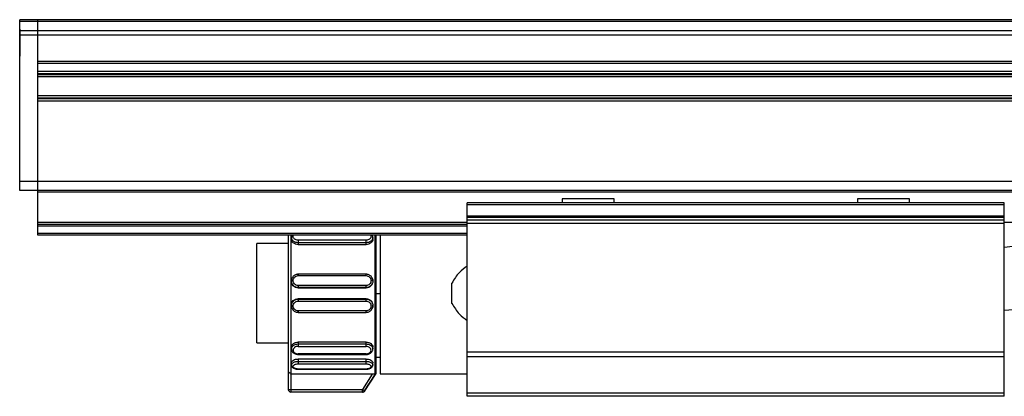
# Model space of a CAD drawing. Header units: millimetres. Extents: x -741 to 2548, y 394 to 730.
# Tile 3 of 13: x -91 to 19, y 539 to 581. Entities that reach past the tile are written whole.
import ezdxf

# ---------------------------------------------------------------- set-up
doc = ezdxf.new("R2010")
doc.units = ezdxf.units.MM

# ---------------------------------------------------------------- blocks, each defined once
blk = doc.blocks.new('Drawing View2')
at = {"color": 7, "linetype": 'Continuous', "lineweight": 25}
for p, q in [((-174.07, 30.95), (-176.07, 30.95)), ((-176.07, 30.76), (-176.07, 30.95)), ((-174.07, 30.76), (-174.07, 30.95)), ((421.93, 30.95), (-174.07, 30.95)), ((-174.07, 30.76), (-174.07, 30.95)), ((-176.07, 29.88), (-176.08, 29.88)), ((-176.08, 29.88), (-176.08, 26.88)), ((-174.07, 30.76), (-176.07, 30.76)), ((-176.07, 29.69), (-176.07, 30.76)), ((-174.07, 30.76), (-174.07, 30.76)), ((421.93, 30.76), (-174.07, 30.76)), ((-174.07, 29.69), (-174.07, 30.76)), ((-174.07, 29.69), (-176.07, 29.69)), ((-176.07, 29.23), (-176.07, 29.69)), ((-174.07, 29.23), (-176.07, 29.23)), ((-176.07, 12.87), (-176.07, 29.23)), ((-174.07, 29.23), (-174.07, 29.69)), ((421.93, 29.69), (-174.07, 29.69)), ((-174.07, 12.87), (-174.07, 29.23)), ((421.93, 29.23), (-174.07, 29.23)), ((-174.07, 26.29), (-174.07, 29.23)), ((-176.08, 26.88), (-176.07, 26.88)), ((421.93, 26.29), (-174.07, 26.29)), ((421.93, 26.04), (-174.07, 26.04)), ((-174.07, 25.14), (-174.07, 26.04)), ((421.93, 25.14), (-174.07, 25.14)), ((421.93, 24.89), (-174.07, 24.89)), ((421.93, 24.8), (-174.07, 24.8)), ((421.93, 24.55), (-174.07, 24.55)), ((421.93, 22.43), (-174.07, 22.43)), ((421.93, 22.18), (-174.07, 22.18)), ((421.93, 22.09), (-174.07, 22.09)), ((421.93, 21.84), (-174.07, 21.84)), ((-174.07, 12.87), (-174.07, 21.84)), ((-174.07, 12.87), (-176.07, 12.87)), ((-176.07, 11.87), (-176.07, 12.87)), ((421.93, 12.87), (-174.07, 12.87)), ((-174.07, 11.87), (-174.07, 12.87)), ((-174.07, 11.87), (-176.07, 11.87)), ((421.93, 11.87), (-174.07, 11.87)), ((-174.07, 11.67), (-174.07, 11.87)), ((421.93, 11.67), (-174.07, 11.67)), ((-174.07, 8.27), (-174.07, 11.67)), ((-66.07, 10.47), (-126.07, 10.47)), ((-126.07, 10.27), (-126.07, 10.47)), ((-66.07, 10.27), (-126.07, 10.27)), ((-126.07, 9.01), (-126.07, 10.27)), ((-115.48, 10.93), (-115.48, 10.47)), ((-109.67, 10.93), (-115.48, 10.93)), ((-115.48, 10.47), (-115.47, 10.47)), ((-109.67, 10.47), (-115.48, 10.47)), ((-109.67, 10.47), (-109.67, 10.93)), ((-109.67, 10.47), (-109.67, 10.47)), ((-82.48, 10.93), (-82.48, 10.47)), ((-76.67, 10.93), (-82.48, 10.93)), ((-82.48, 10.47), (-82.47, 10.47)), ((-76.67, 10.47), (-82.48, 10.47)), ((-76.67, 10.47), (-76.67, 10.93)), ((-76.67, 10.47), (-76.67, 10.47)), ((-66.07, 10.27), (-66.07, 10.47)), ((-66.07, 9.01), (-66.07, 10.27)), ((-66.07, 9.01), (-126.07, 9.01)), ((-126.07, 8.86), (-126.07, 9.01)), ((-66.07, 8.86), (-126.07, 8.86)), ((-126.07, 8.56), (-126.07, 8.86)), ((-66.07, 8.86), (-66.07, 9.01)), ((-66.07, 8.56), (-66.07, 8.86)), ((-174.07, 8.07), (-174.07, 8.27)), ((-126.07, 8.27), (-174.07, 8.27)), ((-126.07, 8.07), (-174.07, 8.07)), ((-174.07, 7.87), (-174.07, 8.07)), ((-174.07, 7.07), (-174.07, 7.87)), ((-126.07, 7.87), (-174.07, 7.87)), ((-66.07, 8.56), (-126.07, 8.56)), ((-126.07, 8.16), (-126.07, 8.56)), ((-126.07, -6.19), (-126.07, 8.16)), ((-66.07, 8.16), (-126.07, 8.16)), ((-66.07, 8.16), (-66.07, 8.56)), ((313.93, 8.27), (-66.07, 8.27)), ((-66.07, -6.19), (-66.07, 8.16)), ((-174.07, 6.87), (-174.07, 7.07)), ((-126.07, 7.07), (-174.07, 7.07)), ((-126.07, 6.87), (-174.07, 6.87)), ((-146.07, 6.87), (-146.07, -8.4)), ((-145.72, 6.6), (-145.72, 6.4)), ((-136.62, 6.4), (-136.62, 6.6)), ((-136.35, -8.7), (-136.35, 6.87)), ((-136.25, -8.58), (-136.25, 6.87)), ((-135.8, 6.87), (-135.8, 0.28)), ((-146.07, 5.92), (-149.6, 5.92)), ((-149.6, -5.18), (-149.6, 5.92)), ((-137.37, 6.3), (-144.97, 6.3)), ((-137.37, 6.03), (-144.97, 6.03)), ((-144.97, 6.03), (-144.97, 5.82)), ((-144.97, 5.82), (-137.37, 5.82)), ((-137.37, 5.82), (-137.37, 6.03)), ((-145.03, 2.49), (-144.97, 2.5)), ((-137.37, 2.5), (-144.97, 2.5)), ((-144.97, 2.35), (-137.37, 2.35)), ((-137.37, 2.5), (-137.32, 2.49)), ((-145.72, 1.76), (-145.7, 1.88)), ((-145.72, 1.76), (-145.72, 1.72)), ((-145.7, 1.88), (-145.68, 2)), ((-137.37, 1.23), (-144.97, 1.23)), ((-136.66, 2), (-136.64, 1.88)), ((-136.62, 1.72), (-136.62, 1.76)), ((-127.8, -0.77), (-127.8, 1.51)), ((-137.37, 1.02), (-144.97, 1.02)), ((-144.97, 1.02), (-144.97, 0.97)), ((-144.97, 0.97), (-137.37, 0.97)), ((-137.37, 0.97), (-137.37, 1.02)), ((-135.8, 0.3), (-136.25, 0.3)), ((-135.8, 0.28), (-135.8, -8.63)), ((-145.72, -0.97), (-145.72, -1.02)), ((-145.7, -1.14), (-145.72, -1.02)), ((-144.97, -0.23), (-144.97, -0.27)), ((-137.37, -0.23), (-144.97, -0.23)), ((-144.97, -0.27), (-137.37, -0.27)), ((-144.97, -0.49), (-137.37, -0.49)), ((-137.37, -0.27), (-137.37, -0.23)), ((-136.62, -1.02), (-136.62, -0.97)), ((-145.68, -1.25), (-145.7, -1.14)), ((-144.97, -1.76), (-145.03, -1.75)), ((-137.37, -1.6), (-144.97, -1.6)), ((-144.97, -1.76), (-137.37, -1.76)), ((-137.32, -1.75), (-137.37, -1.76)), ((-149.6, -5.18), (-146.07, -5.18)), ((-137.37, -5.08), (-144.97, -5.08)), ((-144.97, -5.08), (-144.97, -5.28)), ((-144.97, -5.28), (-137.37, -5.28)), ((-137.37, -5.28), (-137.37, -5.08)), ((-145.72, -5.66), (-145.72, -5.85)), ((-144.97, -5.56), (-137.37, -5.56)), ((-137.37, -6.4), (-144.97, -6.4)), ((-144.97, -6.46), (-137.37, -6.46)), ((-136.62, -5.86), (-136.62, -5.66)), ((-126.07, -6.71), (-126.07, -6.19)), ((-66.07, -6.19), (-126.07, -6.19)), ((-66.07, -6.71), (-66.07, -6.19)), ((-145.72, -7.39), (-145.72, -7.64)), ((-137.37, -6.97), (-144.97, -6.97)), ((-144.97, -6.97), (-144.97, -7.24)), ((-144.97, -7.24), (-137.37, -7.24)), ((-144.97, -7.5), (-137.37, -7.5)), ((-137.37, -7.24), (-137.37, -6.97)), ((-136.62, -7.64), (-136.62, -7.39)), ((-136.25, -6.78), (-135.8, -6.78)), ((-66.07, -6.71), (-126.07, -6.71)), ((-126.07, -10.77), (-126.07, -6.71)), ((-66.07, -10.77), (-66.07, -6.71)), ((-146.07, -8.4), (-146.07, -10.37)), ((-136.69, -8.67), (-145.77, -8.67)), ((-145.77, -8.67), (-145.77, -10.37)), ((-137.37, -8.09), (-144.97, -8.09)), ((-144.97, -8.11), (-137.37, -8.11)), ((-136.69, -8.67), (-137.79, -10.37)), ((-137.54, -10.53), (-136.35, -8.7)), ((-137.52, -10.53), (-136.25, -8.58)), ((-135.8, -8.63), (-126.07, -8.63)), ((-145.77, -10.37), (-137.79, -10.37)), ((-137.79, -10.67), (-145.77, -10.67)), ((-137.79, -10.67), (-137.79, -10.37)), ((-66.07, -10.77), (-126.07, -10.77)), ((-126.07, -11.13), (-126.07, -10.77)), ((-66.07, -11.13), (-66.07, -10.77)), ((-66.07, -11.13), (-126.07, -11.13))]:
    blk.add_line(p, q, dxfattribs=at)
at = {"color": 7, "linetype": 'Continuous', "lineweight": 25, "flags": 128}
for points in [[(-145.77, 6.87), (-145.77, 6.11), (-145.77, 4.63), (-145.77, 2.99), (-145.77, 1.26), (-145.77, -0.51), (-145.77, -2.25), (-145.77, -3.88), (-145.77, -5.36), (-145.77, -6.62), (-145.77, -7.61), (-145.77, -8.31), (-145.77, -8.67)], [(-146.07, -10.37), (-146.07, -10.37), (-146.05, -10.37), (-146.02, -10.37), (-145.98, -10.37), (-145.94, -10.37), (-145.89, -10.37), (-145.83, -10.37), (-145.77, -10.37)], [(-145.77, -10.37), (-145.77, -10.43), (-145.77, -10.49), (-145.77, -10.54), (-145.77, -10.58), (-145.77, -10.62), (-145.77, -10.65), (-145.77, -10.67), (-145.77, -10.67)]]:
    blk.add_lwpolyline(points, dxfattribs=at)
at = {"color": 7, "linetype": 'Continuous', "lineweight": 25}
for centre, radius, start, end in [((-145.77, -10.37), 0.3, 180, 270), ((-137.79, -10.37), 0.3, 270.0085, 327.0566), ((-137.53, -1.8), 8.73, 269.9608, 270.0593)]:
    blk.add_arc(centre, radius, start, end, dxfattribs=at)
for points, knots in [([(-145.64, 6.87), (-145.65, 6.85), (-145.68, 6.81), (-145.71, 6.72), (-145.72, 6.64), (-145.72, 6.6)], [0, 0, 0, 0, 0.132175, 0.566026, 1, 1, 1, 1]), ([(-144.97, 6.03), (-145.06, 6.04), (-145.19, 6.05), (-145.37, 6.11), (-145.51, 6.2), (-145.61, 6.3), (-145.7, 6.43), (-145.71, 6.54), (-145.72, 6.6)], [0, 0, 0, 0, 0.215829, 0.349716, 0.500633, 0.651427, 0.785194, 1, 1, 1, 1]), ([(-144.97, 6.3), (-145.04, 6.31), (-145.19, 6.32), (-145.37, 6.43), (-145.49, 6.57), (-145.54, 6.73), (-145.5, 6.82), (-145.49, 6.87)], [0, 0, 0, 0, 0.205649, 0.412154, 0.619901, 0.828495, 1, 1, 1, 1]), ([(-136.86, 6.87), (-136.84, 6.82), (-136.81, 6.73), (-136.85, 6.57), (-136.97, 6.43), (-137.16, 6.32), (-137.3, 6.31), (-137.37, 6.3)], [0, 0, 0, 0, 0.17151, 0.380104, 0.587851, 0.794359, 1, 1, 1, 1]), ([(-136.62, 6.6), (-136.63, 6.54), (-136.64, 6.44), (-136.73, 6.3), (-136.84, 6.2), (-136.97, 6.11), (-137.15, 6.05), (-137.29, 6.04), (-137.37, 6.03)], [0, 0, 0, 0, 0.2142709, 0.3481456, 0.4990446, 0.6503241, 0.784386, 1, 1, 1, 1]), ([(-136.62, 6.6), (-136.63, 6.64), (-136.63, 6.72), (-136.66, 6.81), (-136.69, 6.85), (-136.7, 6.87)], [0, 0, 0, 0, 0.434033, 0.867945, 1, 1, 1, 1]), ([(-51.96, 6.87), (-54.09, 6.65), (-58.38, 6.23), (-63.08, 5.76), (-65.65, 5.54), (-66.07, 5.5)], [0, 0, 0, 0, 0.453076, 0.911199, 1, 1, 1, 1]), ([(-144.97, 5.82), (-145.07, 5.83), (-145.27, 5.85), (-145.52, 5.99), (-145.69, 6.18), (-145.71, 6.33), (-145.72, 6.4)], [0, 0, 0, 0, 0.250014, 0.500108, 0.750297, 1, 1, 1, 1]), ([(-136.62, 6.4), (-136.63, 6.33), (-136.66, 6.18), (-136.83, 5.99), (-137.08, 5.85), (-137.27, 5.83), (-137.37, 5.82)], [0, 0, 0, 0, 0.249179, 0.499184, 0.75158, 1, 1, 1, 1]), ([(-126.07, 3.41), (-126.38, 3.18), (-127.08, 2.68), (-127.54, 1.93), (-127.8, 1.51)], [0, 0, 0, 0, 0.441864, 1, 1, 1, 1]), ([(-144.97, 2.5), (-145.02, 2.5), (-145.12, 2.49), (-145.27, 2.45), (-145.4, 2.38), (-145.52, 2.28), (-145.61, 2.16), (-145.68, 2.02), (-145.7, 1.93), (-145.71, 1.89)], [0, 0, 0, 0, 0.143395, 0.287611, 0.432551, 0.57803, 0.723868, 0.869915, 1, 1, 1, 1]), ([(-144.97, 1.23), (-145.04, 1.24), (-145.19, 1.26), (-145.37, 1.39), (-145.49, 1.57), (-145.54, 1.79), (-145.49, 2.01), (-145.37, 2.19), (-145.19, 2.32), (-145.04, 2.34), (-144.97, 2.35)], [0, 0, 0, 0, 0.124106, 0.248734, 0.374111, 0.499999, 0.625886, 0.751263, 0.875889, 1, 1, 1, 1]), ([(-136.63, 1.88), (-136.64, 1.93), (-136.66, 2.02), (-136.73, 2.16), (-136.82, 2.28), (-136.94, 2.38), (-137.08, 2.45), (-137.22, 2.49), (-137.32, 2.5), (-137.37, 2.5)], [0, 0, 0, 0, 0.13122, 0.277078, 0.422725, 0.568014, 0.712764, 0.856793, 1, 1, 1, 1]), ([(-137.37, 2.35), (-137.3, 2.34), (-137.16, 2.32), (-136.97, 2.19), (-136.85, 2.01), (-136.81, 1.79), (-136.85, 1.57), (-136.97, 1.39), (-137.16, 1.26), (-137.3, 1.24), (-137.37, 1.23)], [0, 0, 0, 0, 0.124111, 0.248737, 0.374114, 0.500001, 0.625889, 0.751266, 0.875894, 1, 1, 1, 1]), ([(-66.07, -1.53), (-64.71, -1.4), (-60.77, -1.05), (-54.65, -0.44), (-47.73, 0.25), (-41.42, 0.87), (-36.32, 1.32), (-32.04, 1.67), (-28.03, 1.96), (-22.93, 2.27), (-16.72, 2.55), (-12.21, 2.6), (-9.77, 2.62)], [0, 0, 0, 0, 0.072791, 0.210182, 0.326759, 0.441818, 0.546998, 0.598946, 0.669891, 0.760441, 0.870495, 1, 1, 1, 1]), ([(-145.71, 1.89), (-145.71, 1.88), (-145.73, 1.83), (-145.72, 1.77), (-145.72, 1.72)], [0, 0, 0, 0, 0.098924, 1, 1, 1, 1]), ([(-144.97, 1.02), (-145.06, 1.03), (-145.19, 1.04), (-145.37, 1.13), (-145.51, 1.23), (-145.61, 1.37), (-145.7, 1.54), (-145.71, 1.68), (-145.72, 1.76)], [0, 0, 0, 0, 0.215317, 0.349093, 0.499996, 0.650773, 0.784509, 1, 1, 1, 1]), ([(-144.97, 0.97), (-145.07, 0.98), (-145.27, 1.01), (-145.52, 1.18), (-145.69, 1.43), (-145.71, 1.62), (-145.72, 1.72)], [0, 0, 0, 0, 0.249102, 0.500264, 0.751374, 1, 1, 1, 1]), ([(-136.62, 1.76), (-136.63, 1.68), (-136.64, 1.54), (-136.73, 1.37), (-136.84, 1.23), (-136.97, 1.13), (-137.15, 1.04), (-137.29, 1.03), (-137.37, 1.02)], [0, 0, 0, 0, 0.214783, 0.348571, 0.499371, 0.650552, 0.784526, 1, 1, 1, 1]), ([(-136.62, 1.72), (-136.63, 1.62), (-136.66, 1.43), (-136.83, 1.18), (-137.08, 1.01), (-137.27, 0.98), (-137.37, 0.97)], [0, 0, 0, 0, 0.249179, 0.499184, 0.75158, 1, 1, 1, 1]), ([(-136.64, 1.88), (-136.63, 1.84), (-136.62, 1.8), (-136.62, 1.76), (-136.62, 1.76)], [0, 0, 0, 0, 0.991335, 1, 1, 1, 1]), ([(-136.62, 1.72), (-136.62, 1.77), (-136.62, 1.83), (-136.63, 1.88), (-136.63, 1.88)], [0, 0, 0, 0, 0.908401, 1, 1, 1, 1]), ([(-145.72, -0.97), (-145.72, -1.02), (-145.73, -1.08), (-145.71, -1.13), (-145.71, -1.14)], [0, 0, 0, 0, 0.9013276, 1, 1, 1, 1]), ([(-145.72, -0.97), (-145.71, -0.87), (-145.69, -0.68), (-145.52, -0.43), (-145.27, -0.26), (-145.07, -0.24), (-144.97, -0.23)], [0, 0, 0, 0, 0.248812, 0.500086, 0.751215, 1, 1, 1, 1]), ([(-145.72, -1.02), (-145.71, -0.93), (-145.7, -0.8), (-145.61, -0.62), (-145.51, -0.49), (-145.37, -0.38), (-145.19, -0.29), (-145.06, -0.28), (-144.97, -0.27)], [0, 0, 0, 0, 0.215523, 0.349239, 0.499973, 0.650763, 0.784506, 1, 1, 1, 1]), ([(-144.97, -1.6), (-145.04, -1.59), (-145.19, -1.57), (-145.37, -1.44), (-145.49, -1.26), (-145.54, -1.05), (-145.49, -0.83), (-145.37, -0.64), (-145.19, -0.51), (-145.04, -0.5), (-144.97, -0.49)], [0, 0, 0, 0, 0.124106, 0.248734, 0.374111, 0.499999, 0.625886, 0.751263, 0.875889, 1, 1, 1, 1]), ([(-137.37, -0.23), (-137.28, -0.24), (-137.08, -0.26), (-136.83, -0.43), (-136.67, -0.68), (-136.6, -0.88), (-136.62, -0.97), (-136.62, -0.97)], [0, 0, 0, 0, 0.248209, 0.49872, 0.749554, 0.999745, 1, 1, 1, 1]), ([(-137.37, -0.27), (-137.29, -0.28), (-137.15, -0.29), (-136.97, -0.38), (-136.84, -0.48), (-136.73, -0.62), (-136.65, -0.79), (-136.6, -1.01), (-136.64, -1.17), (-136.66, -1.25)], [0, 0, 0, 0, 0.1786787, 0.2894968, 0.4143981, 0.5393413, 0.6501472, 0.8286418, 1, 1, 1, 1]), ([(-137.37, -0.49), (-137.3, -0.5), (-137.16, -0.51), (-136.97, -0.64), (-136.85, -0.83), (-136.81, -1.05), (-136.85, -1.26), (-136.97, -1.44), (-137.16, -1.57), (-137.3, -1.59), (-137.37, -1.6)], [0, 0, 0, 0, 0.1241105, 0.2487374, 0.374114, 0.5000014, 0.6258894, 0.7512656, 0.8758944, 1, 1, 1, 1]), ([(-136.63, -1.14), (-136.63, -1.13), (-136.62, -1.08), (-136.62, -1.02), (-136.62, -0.97)], [0, 0, 0, 0, 0.105042, 1, 1, 1, 1]), ([(-127.8, -0.77), (-127.54, -1.18), (-127.08, -1.93), (-126.38, -2.44), (-126.07, -2.66)], [0, 0, 0, 0, 0.558136, 1, 1, 1, 1]), ([(-145.71, -1.14), (-145.7, -1.18), (-145.68, -1.28), (-145.61, -1.41), (-145.52, -1.53), (-145.4, -1.63), (-145.27, -1.7), (-145.12, -1.74), (-145.02, -1.75), (-144.97, -1.75)], [0, 0, 0, 0, 0.130124, 0.276165, 0.421998, 0.567471, 0.712411, 0.856614, 1, 1, 1, 1]), ([(-137.37, -1.75), (-137.32, -1.75), (-137.22, -1.74), (-137.08, -1.7), (-136.94, -1.63), (-136.82, -1.53), (-136.73, -1.41), (-136.66, -1.28), (-136.64, -1.18), (-136.63, -1.14)], [0, 0, 0, 0, 0.143552, 0.287922, 0.433029, 0.57867, 0.72467, 0.87088, 1, 1, 1, 1]), ([(-145.72, -5.66), (-145.72, -5.66), (-145.74, -5.58), (-145.68, -5.43), (-145.52, -5.24), (-145.27, -5.1), (-145.07, -5.08), (-144.97, -5.07)], [0, 0, 0, 0, 0.000173, 0.250201, 0.500485, 0.749353, 1, 1, 1, 1]), ([(-145.72, -5.85), (-145.71, -5.79), (-145.7, -5.69), (-145.61, -5.55), (-145.51, -5.45), (-145.37, -5.37), (-145.2, -5.3), (-145.06, -5.29), (-144.97, -5.28)], [0, 0, 0, 0, 0.21433, 0.348286, 0.499453, 0.648965, 0.782372, 1, 1, 1, 1]), ([(-137.37, -5.08), (-137.28, -5.08), (-137.08, -5.1), (-136.83, -5.24), (-136.67, -5.43), (-136.6, -5.58), (-136.62, -5.66), (-136.62, -5.66)], [0, 0, 0, 0, 0.2466168, 0.4930964, 0.7433514, 0.9937122, 1, 1, 1, 1]), ([(-137.37, -5.28), (-137.29, -5.29), (-137.15, -5.3), (-136.97, -5.37), (-136.84, -5.45), (-136.73, -5.55), (-136.64, -5.69), (-136.63, -5.79), (-136.62, -5.85)], [0, 0, 0, 0, 0.218901, 0.351957, 0.50046, 0.651294, 0.785093, 1, 1, 1, 1]), ([(-145.72, -5.85), (-145.72, -5.89), (-145.71, -5.97), (-145.67, -6.09), (-145.6, -6.19), (-145.5, -6.29), (-145.38, -6.36), (-145.25, -6.41), (-145.11, -6.45), (-145.02, -6.45), (-144.97, -6.46)], [0, 0, 0, 0, 0.127547, 0.255057, 0.38222, 0.50868, 0.63406, 0.757971, 0.880031, 1, 1, 1, 1]), ([(-144.97, -5.56), (-145.04, -5.56), (-145.18, -5.57), (-145.37, -5.67), (-145.49, -5.81), (-145.54, -5.98), (-145.5, -6.15), (-145.37, -6.28), (-145.19, -6.38), (-145.04, -6.39), (-144.97, -6.4)], [0, 0, 0, 0, 0.120411, 0.243943, 0.369922, 0.495539, 0.623004, 0.749648, 0.875959, 1, 1, 1, 1]), ([(-144.97, -6.4), (-144.97, -6.41), (-144.97, -6.44), (-144.97, -6.46), (-144.97, -6.45), (-144.97, -6.45)], [0, 0, 0, 0, 0.4823337, 0.9646674, 1, 1, 1, 1]), ([(-137.37, -6.4), (-137.3, -6.39), (-137.16, -6.38), (-136.98, -6.29), (-136.85, -6.16), (-136.81, -5.99), (-136.85, -5.83), (-136.97, -5.68), (-137.15, -5.58), (-137.3, -5.56), (-137.37, -5.56)], [0, 0, 0, 0, 0.120506, 0.244024, 0.369966, 0.495563, 0.623129, 0.749761, 0.875999, 1, 1, 1, 1]), ([(-137.37, -6.46), (-137.33, -6.46), (-137.23, -6.45), (-137.09, -6.42), (-136.96, -6.36), (-136.84, -6.29), (-136.75, -6.2), (-136.68, -6.09), (-136.63, -5.97), (-136.62, -5.89), (-136.62, -5.85)], [0, 0, 0, 0, 0.119967, 0.242026, 0.365936, 0.491316, 0.617777, 0.744941, 0.872452, 1, 1, 1, 1]), ([(-137.37, -6.45), (-137.37, -6.45), (-137.37, -6.46), (-137.37, -6.44), (-137.37, -6.41), (-137.37, -6.4)], [0, 0, 0, 0, 0.043345, 0.521673, 1, 1, 1, 1]), ([(-145.72, -7.39), (-145.72, -7.39), (-145.74, -7.34), (-145.67, -7.23), (-145.52, -7.09), (-145.27, -6.99), (-145.07, -6.97), (-144.97, -6.97)], [0, 0, 0, 0, 0.000131, 0.249937, 0.500148, 0.750171, 1, 1, 1, 1]), ([(-145.72, -7.64), (-145.71, -7.6), (-145.7, -7.52), (-145.61, -7.43), (-145.51, -7.35), (-145.37, -7.3), (-145.19, -7.25), (-145.06, -7.24), (-144.97, -7.24)], [0, 0, 0, 0, 0.215208, 0.348901, 0.499715, 0.650829, 0.784725, 1, 1, 1, 1]), ([(-145.72, -7.64), (-145.72, -7.67), (-145.71, -7.73), (-145.67, -7.82), (-145.59, -7.91), (-145.49, -7.98), (-145.38, -8.03), (-145.25, -8.08), (-145.11, -8.11), (-145.02, -8.11), (-144.97, -8.11)], [0, 0, 0, 0, 0.128896, 0.257702, 0.385944, 0.513088, 0.638581, 0.761863, 0.88245, 1, 1, 1, 1]), ([(-144.97, -8.09), (-145.04, -8.09), (-145.19, -8.08), (-145.37, -8.02), (-145.49, -7.93), (-145.54, -7.81), (-145.49, -7.7), (-145.37, -7.59), (-145.19, -7.52), (-145.04, -7.51), (-144.97, -7.5)], [0, 0, 0, 0, 0.1241105, 0.2487374, 0.374114, 0.5000014, 0.6258894, 0.7512656, 0.8758944, 1, 1, 1, 1]), ([(-137.37, -6.97), (-137.28, -6.97), (-137.08, -6.99), (-136.83, -7.09), (-136.67, -7.23), (-136.6, -7.34), (-136.62, -7.39), (-136.62, -7.39)], [0, 0, 0, 0, 0.248209, 0.49872, 0.749553, 0.999745, 1, 1, 1, 1]), ([(-137.37, -7.24), (-137.29, -7.24), (-137.15, -7.25), (-136.97, -7.3), (-136.84, -7.35), (-136.73, -7.43), (-136.64, -7.52), (-136.63, -7.6), (-136.62, -7.64)], [0, 0, 0, 0, 0.2159, 0.349804, 0.500724, 0.651695, 0.785583, 1, 1, 1, 1]), ([(-137.37, -7.5), (-137.3, -7.51), (-137.16, -7.52), (-136.97, -7.59), (-136.85, -7.7), (-136.81, -7.81), (-136.85, -7.93), (-136.97, -8.02), (-137.16, -8.08), (-137.3, -8.09), (-137.37, -8.09)], [0, 0, 0, 0, 0.1241105, 0.2487374, 0.374114, 0.5000014, 0.6258894, 0.7512656, 0.8758944, 1, 1, 1, 1]), ([(-137.37, -8.11), (-137.33, -8.11), (-137.24, -8.11), (-137.1, -8.08), (-136.97, -8.03), (-136.85, -7.98), (-136.75, -7.91), (-136.68, -7.82), (-136.63, -7.73), (-136.62, -7.67), (-136.62, -7.64)], [0, 0, 0, 0, 0.117549, 0.238129, 0.361417, 0.486909, 0.614053, 0.742295, 0.871102, 1, 1, 1, 1]), ([(-145.77, -8.67), (-145.81, -8.64), (-145.87, -8.57), (-145.96, -8.49), (-146.02, -8.43), (-146.06, -8.4), (-146.07, -8.4), (-146.07, -8.4)], [0, 0, 0, 0, 0.267546, 0.492406, 0.671733, 0.84459, 1, 1, 1, 1]), ([(-144.97, -8.09), (-144.97, -8.1), (-144.97, -8.12), (-144.97, -8.11), (-144.97, -8.11)], [0, 0, 0, 0, 0.770215, 1, 1, 1, 1]), ([(-137.37, -8.11), (-137.37, -8.11), (-137.37, -8.12), (-137.37, -8.1), (-137.37, -8.09)], [0, 0, 0, 0, 0.229785, 1, 1, 1, 1]), ([(-136.35, -8.7), (-136.35, -8.7), (-136.35, -8.69), (-136.37, -8.69), (-136.4, -8.69), (-136.45, -8.68), (-136.55, -8.67), (-136.64, -8.67), (-136.69, -8.67)], [0, 0, 0, 0, 0.107501, 0.216773, 0.329066, 0.445532, 0.688974, 1, 1, 1, 1]), ([(-137.79, -10.67), (-137.79, -10.67), (-137.78, -10.67), (-137.78, -10.67), (-137.78, -10.67)], [0, 0, 0, 0, 0.947592, 1, 1, 1, 1]), ([(-137.78, -10.67), (-137.78, -10.67), (-137.78, -10.67), (-137.78, -10.67), (-137.77, -10.67), (-137.77, -10.67), (-137.77, -10.67), (-137.77, -10.67), (-137.76, -10.67), (-137.75, -10.67), (-137.73, -10.67), (-137.72, -10.67), (-137.72, -10.67)], [0, 0, 0, 0, 0.18453, 0.535394, 0.710843, 0.798695, 0.833522, 0.848976, 0.86355, 0.897996, 0.966794, 1, 1, 1, 1]), ([(-137.72, -10.67), (-137.71, -10.66), (-137.67, -10.66), (-137.6, -10.62), (-137.54, -10.57), (-137.53, -10.54), (-137.53, -10.53)], [0, 0, 0, 0, 0.101499, 0.557019, 0.913457, 1, 1, 1, 1])]:
    blk.add_open_spline(points, degree=3, knots=knots, dxfattribs=at)
for points in [[(-144.97, 6.3), (-144.97, 6.28), (-144.97, 6.24), (-144.97, 6.16), (-144.97, 6.09), (-144.97, 6.05), (-144.97, 6.03)], [(-137.37, 6.03), (-137.37, 6.05), (-137.37, 6.09), (-137.37, 6.16), (-137.37, 6.24), (-137.37, 6.28), (-137.37, 6.3)], [(-144.97, 2.5), (-144.97, 2.5), (-144.97, 2.51), (-144.97, 2.47), (-144.97, 2.42), (-144.97, 2.37), (-144.97, 2.35)], [(-137.37, 2.35), (-137.37, 2.37), (-137.37, 2.42), (-137.37, 2.47), (-137.37, 2.51), (-137.37, 2.5), (-137.37, 2.5)], [(-144.97, 1.23), (-144.97, 1.21), (-144.97, 1.16), (-144.97, 1.09), (-144.97, 1.04), (-144.97, 1.03), (-144.97, 1.02)], [(-137.37, 1.02), (-137.37, 1.03), (-137.37, 1.04), (-137.37, 1.09), (-137.37, 1.16), (-137.37, 1.21), (-137.37, 1.23)], [(-144.97, -0.27), (-144.97, -0.28), (-144.97, -0.29), (-144.97, -0.34), (-144.97, -0.41), (-144.97, -0.46), (-144.97, -0.49)], [(-137.37, -0.49), (-137.37, -0.46), (-137.37, -0.41), (-137.37, -0.34), (-137.37, -0.29), (-137.37, -0.28), (-137.37, -0.27)], [(-144.97, -1.6), (-144.97, -1.62), (-144.97, -1.67), (-144.97, -1.73), (-144.97, -1.76), (-144.97, -1.76), (-144.97, -1.76)], [(-137.37, -1.76), (-137.37, -1.76), (-137.37, -1.76), (-137.37, -1.73), (-137.37, -1.67), (-137.37, -1.62), (-137.37, -1.6)], [(-144.97, -5.28), (-144.97, -5.3), (-144.97, -5.34), (-144.97, -5.41), (-144.97, -5.49), (-144.97, -5.53), (-144.97, -5.56)], [(-137.37, -5.56), (-137.37, -5.54), (-137.37, -5.49), (-137.37, -5.41), (-137.37, -5.34), (-137.37, -5.3), (-137.37, -5.28)], [(-144.97, -7.24), (-144.97, -7.26), (-144.97, -7.3), (-144.97, -7.38), (-144.97, -7.45), (-144.97, -7.49), (-144.97, -7.5)], [(-137.37, -7.5), (-137.37, -7.49), (-137.37, -7.45), (-137.37, -7.38), (-137.37, -7.3), (-137.37, -7.26), (-137.37, -7.24)], [(-137.79, -10.37), (-137.76, -10.39), (-137.69, -10.43), (-137.61, -10.49), (-137.55, -10.53), (-137.54, -10.53), (-137.54, -10.53)]]:
    blk.add_open_spline(points, degree=3, dxfattribs=at)

msp = doc.modelspace()

# ---------------------------------------------------------------- block references
at = {"color": 7, "linetype": 'Continuous', "lineweight": 25}
msp.add_blockref('Drawing View2', (84.79, 549.78), dxfattribs=at)

doc.saveas('drawing.dxf')
